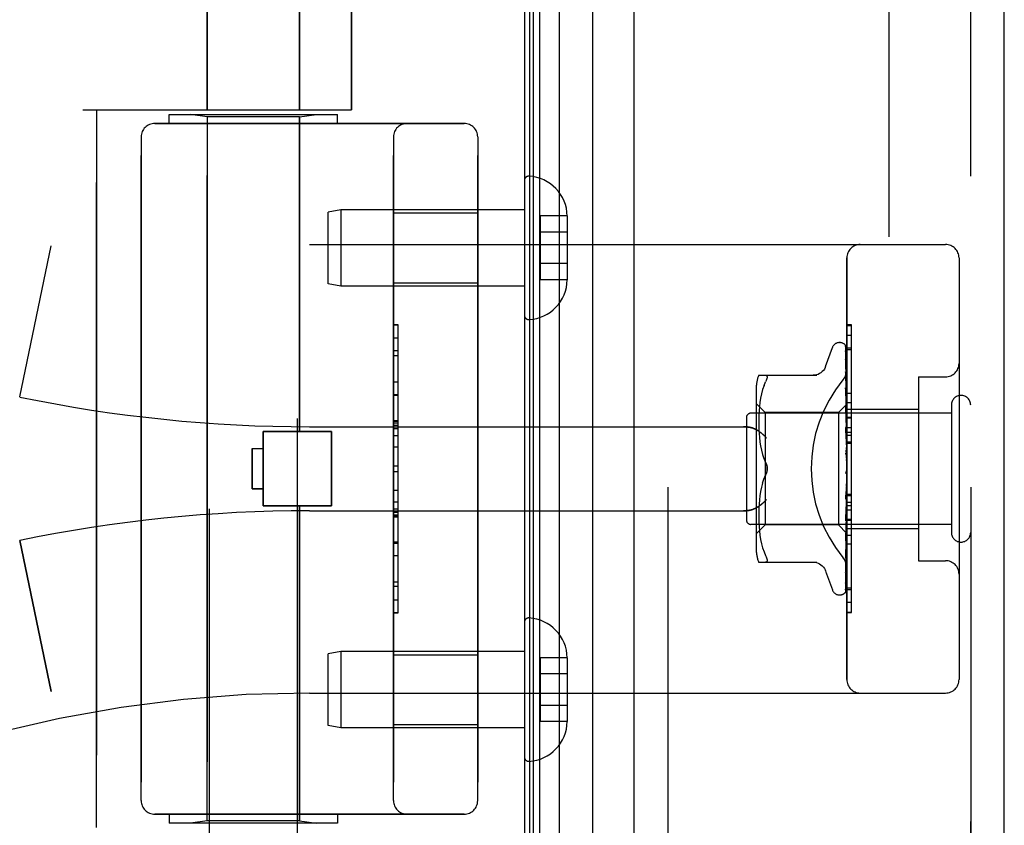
# Model space of a CAD drawing. Header units: inches. Extents: x 0 to 262, y 0 to 169.
# Tile 14 of 256: x 26.27 to 28.47, y 74.06 to 75.85. Entities that reach past the tile are written whole.
import ezdxf

# ---------------------------------------------------------------- set-up
doc = ezdxf.new("R2010")
doc.units = ezdxf.units.IN
doc.header["$LTSCALE"] = 14.384615
doc.header["$MEASUREMENT"] = 0
doc.linetypes.add('HIDDEN', pattern=[0.2, 0.1, -0.1])
doc.layers.get('0').update_dxf_attribs({"linetype": 'CONTINUOUS'})
for name, color, linetype in [('DEFAULT_2', 8, 'HIDDEN'), ('LEFTHAND_DOOR_ASSEMBLY', 7, 'CONTINUOUS'), ('RIGHTHAND_DOOR_ASSEMBLY', 7, 'CONTINUOUS')]:
    doc.layers.add(name, color=color, linetype=linetype)

msp = doc.modelspace()

# ---------------------------------------------------------------- linework, layer by layer
at = {"color": 3, "linetype": 'Continuous'}
msp.add_line((27.3973, 121.1215), (27.3973, 49.3295), dxfattribs=at)
at = {"layer": 'DEFAULT_2', "color": 8, "linetype": 'HIDDEN'}
msp.add_line((28.2098, 119.96), (28.2098, 50.4911), dxfattribs=at)
at = {"layer": 'LEFTHAND_DOOR_ASSEMBLY', "color": 7, "linetype": 'Continuous'}
for p, q in [((27.4316, 49.5691), (27.4316, 120.882)), ((27.475, 120.8909), (27.475, 49.5602)), ((27.4092, 49.5782), (27.4092, 120.8728)), ((27.4179, 49.5759), (27.4179, 120.8752)), ((27.5502, 49.5885), (27.5502, 120.8625))]:
    msp.add_line(p, q, dxfattribs=at)
at = {"layer": 'LEFTHAND_DOOR_ASSEMBLY', "color": 3, "linetype": 'Continuous'}
for p, q in [((27.6423, 49.6105), (27.6423, 120.8405)), ((28.4673, 49.6105), (28.4673, 120.8405))]:
    msp.add_line(p, q, dxfattribs=at)
at = {"layer": 'LEFTHAND_DOOR_ASSEMBLY', "color": 8, "linetype": 'HIDDEN'}
for p, q in [((27.7173, 120.8405), (27.7173, 49.6105)), ((28.3923, 49.6105), (28.3923, 120.8405)), ((26.6903, 76.1965), (26.6903, 75.6505)), ((26.8963, 76.1965), (26.8963, 75.6505)), ((26.6953, 73.3225), (26.6953, 76.1705)), ((26.8913, 73.524), (26.8913, 76.1705)), ((27.012, 76.1718), (27.012, 75.6505)), ((26.4133, 75.6505), (27.012, 75.6505)), ((26.4433, 74.0505), (26.4433, 75.6505)), ((26.6058, 75.6405), (26.9808, 75.6405)), ((26.6058, 75.6205), (26.6058, 75.6405)), ((26.6903, 75.6353), (26.6528, 75.6405)), ((26.8963, 75.6353), (26.9338, 75.6405)), ((26.9808, 75.6205), (26.9808, 75.6405)), ((26.5733, 75.6205), (27.2633, 75.6205)), ((26.8963, 75.6353), (26.6903, 75.6353)), ((26.6903, 74.0658), (26.6903, 75.6353)), ((26.8963, 74.9335), (26.8963, 75.6353)), ((26.5433, 75.5905), (26.5433, 74.1105)), ((27.1058, 74.1105), (27.1058, 75.5905)), ((27.2933, 75.5905), (27.2933, 74.1105)), ((27.3973, 75.4929), (27.3973, 75.1932)), ((26.9881, 75.428), (26.9598, 75.423)), ((26.9598, 75.263), (26.9598, 75.423)), ((27.3973, 75.428), (26.9881, 75.428)), ((26.9881, 75.428), (26.9881, 75.258)), ((27.1058, 75.421), (27.2933, 75.421)), ((27.4928, 75.4141), (27.4328, 75.4141)), ((27.4328, 75.4141), (27.4328, 75.272)), ((27.4928, 75.4141), (27.4928, 75.413)), ((27.4928, 75.413), (27.4928, 75.2731)), ((27.4928, 75.378), (27.4328, 75.378)), ((26.2723, 75.0106), (26.3421, 75.3472)), ((26.9183, 75.3505), (28.3363, 75.3505)), ((28.1163, 74.3805), (28.1163, 75.3205)), ((28.3663, 75.3205), (28.3663, 74.3805)), ((27.4928, 75.308), (27.4328, 75.308)), ((27.4928, 75.272), (27.4328, 75.272)), ((27.4928, 75.2731), (27.4928, 75.272)), ((26.9881, 75.258), (26.9598, 75.263)), ((27.3973, 75.258), (26.9881, 75.258)), ((27.1058, 75.265), (27.2933, 75.265)), ((27.1158, 75.1715), (27.1058, 75.1715)), ((27.1058, 75.1713), (27.1158, 75.1713)), ((27.1158, 74.5295), (27.1158, 75.1715)), ((28.1163, 75.1483), (28.1263, 75.1483)), ((28.1263, 74.7376), (28.1263, 75.1483)), ((27.1158, 75.1131), (27.1058, 75.1131)), ((28.0687, 75.0785), (28.0841, 75.1208)), ((28.0998, 75.1318), (28.1006, 75.1318)), ((28.1136, 75.1222), (28.1155, 74.9933)), ((28.1136, 75.1129), (28.1155, 74.9883)), ((28.1163, 75.1199), (28.1263, 75.1199)), ((27.1058, 75.1029), (27.1158, 75.1029)), ((28.1136, 75.1112), (28.1155, 74.9881)), ((28.1136, 75.0947), (28.1136, 75.0942)), ((28.1136, 75.0942), (28.1155, 74.9782)), ((28.1136, 75.0913), (28.1155, 74.9779)), ((27.9198, 75.0589), (28.049, 75.0589)), ((28.1136, 75.0668), (28.1136, 75.0667)), ((28.1136, 75.0667), (28.1155, 74.9634)), ((28.1137, 75.0626), (28.1136, 75.0628)), ((28.1136, 75.0628), (28.1155, 74.9631)), ((28.2763, 75.0555), (28.3363, 75.0555)), ((28.2763, 75.0555), (28.2763, 74.6455)), ((27.1058, 75.0442), (27.1158, 75.0442)), ((27.9143, 75.0301), (27.9143, 74.6709)), ((27.9285, 75.027), (27.926, 75.0176)), ((27.9316, 75.0359), (27.9285, 75.027)), ((27.9316, 75.0358), (27.9352, 75.0443)), ((28.1136, 75.0312), (28.1136, 75.0313)), ((28.1136, 75.0313), (28.1155, 74.9446)), ((28.1136, 75.0266), (28.1155, 74.9442)), ((28.1149, 75.0199), (28.1136, 75.0312)), ((27.1158, 75.0139), (27.1058, 75.0139)), ((27.924, 75.0081), (27.9225, 74.9985)), ((27.926, 75.0177), (27.924, 75.0081)), ((28.1157, 75.0118), (28.1149, 75.0199)), ((28.1163, 75.0055), (28.1157, 75.0118)), ((27.9343, 74.9758), (27.9143, 74.9958)), ((27.9214, 74.9892), (27.9206, 74.9802)), ((27.9225, 74.9986), (27.9214, 74.9891)), ((28.1163, 74.9948), (28.0973, 74.9758)), ((28.1137, 74.9892), (28.1136, 74.9894)), ((28.1136, 74.9894), (28.1155, 74.9224)), ((28.1136, 74.9839), (28.1155, 74.9219)), ((28.1153, 74.9722), (28.1137, 74.9892)), ((28.1155, 74.9934), (28.1155, 74.9933)), ((28.1155, 74.9933), (28.1155, 74.9934)), ((28.1163, 74.9912), (28.1155, 74.9883)), ((28.1155, 74.9883), (28.1155, 74.9881)), ((28.1155, 74.9881), (28.1155, 74.9883)), ((28.1163, 74.9861), (28.1155, 74.9881)), ((28.1163, 74.9827), (28.1155, 74.9782)), ((28.1163, 74.9985), (28.1263, 74.9985)), ((28.1163, 74.9835), (28.2763, 74.9835)), ((28.3493, 74.9925), (28.3493, 74.7085)), ((27.8923, 74.9645), (27.8923, 74.7365)), ((28.3493, 74.9745), (27.9023, 74.9745)), ((27.9199, 74.9633), (27.9198, 74.9549)), ((27.9202, 74.9717), (27.9199, 74.9632)), ((27.9206, 74.9803), (27.9201, 74.9716)), ((28.0973, 74.9758), (27.9343, 74.9758)), ((27.9343, 74.9758), (27.9343, 74.7253)), ((28.0973, 74.9758), (28.0973, 74.7253)), ((28.1163, 74.9611), (28.1153, 74.9722)), ((28.1155, 74.9779), (28.1155, 74.9782)), ((28.1155, 74.9782), (28.1155, 74.978)), ((28.1163, 74.9743), (28.1155, 74.978)), ((28.1163, 74.9694), (28.1155, 74.9635)), ((28.1155, 74.9631), (28.1155, 74.9635)), ((28.1155, 74.9634), (28.1155, 74.9632)), ((28.1163, 74.958), (28.1155, 74.9632)), ((26.9183, 74.9443), (27.8859, 74.9443)), ((27.1158, 74.9573), (27.1058, 74.9573)), ((27.1158, 74.9572), (27.1058, 74.9572)), ((27.1058, 74.9569), (27.1158, 74.9569)), ((27.9198, 74.955), (27.9199, 74.9464)), ((27.9199, 74.9466), (27.9201, 74.9379)), ((27.9201, 74.9381), (27.9207, 74.929)), ((28.1137, 74.9422), (28.1136, 74.9424)), ((28.1136, 74.9424), (28.1155, 74.8975)), ((28.1137, 74.9421), (28.1163, 74.9126)), ((28.1163, 74.9517), (28.1155, 74.9447)), ((28.1155, 74.9442), (28.1155, 74.9447)), ((28.1155, 74.9446), (28.1155, 74.9443)), ((28.1163, 74.9379), (28.1155, 74.9443)), ((28.1163, 74.9425), (28.1263, 74.9425)), ((26.8153, 74.9335), (26.9673, 74.9335)), ((26.8153, 74.7675), (26.8153, 74.9335)), ((26.9673, 74.7675), (26.9673, 74.9335)), ((27.9206, 74.9292), (27.9214, 74.9199)), ((27.9214, 74.9201), (27.9225, 74.9106)), ((28.1136, 74.9364), (28.1155, 74.897)), ((28.1163, 74.9304), (28.1155, 74.9225)), ((28.1155, 74.9223), (28.1155, 74.9225)), ((28.1155, 74.9224), (28.1155, 74.922)), ((28.1155, 74.9219), (28.1155, 74.9223)), ((28.1163, 74.9146), (28.1155, 74.922)), ((28.1163, 74.9324), (28.1263, 74.9324)), ((28.1163, 74.9252), (28.1263, 74.9252)), ((26.7903, 74.8955), (26.8153, 74.8955)), ((26.7903, 74.8955), (26.7903, 74.8055)), ((27.1158, 74.8989), (27.1058, 74.8989)), ((27.9225, 74.9107), (27.924, 74.9012)), ((27.924, 74.9013), (27.926, 74.8918)), ((28.1163, 74.9063), (28.1155, 74.8977)), ((28.1155, 74.897), (28.1155, 74.8977)), ((28.1155, 74.8975), (28.1155, 74.8972)), ((28.1163, 74.889), (28.1155, 74.8972)), ((28.1163, 74.9102), (28.1263, 74.9102)), ((27.926, 74.8919), (27.9285, 74.8826)), ((27.9285, 74.8826), (27.9315, 74.8737)), ((27.9352, 74.8651), (27.9316, 74.8737)), ((28.1137, 74.8919), (28.1163, 74.862)), ((28.1137, 74.8854), (28.1155, 74.87)), ((28.1163, 74.8801), (28.1155, 74.8712)), ((27.1058, 74.8568), (27.1158, 74.8568)), ((28.1163, 74.8528), (28.1155, 74.844)), ((27.9352, 74.836), (27.9316, 74.8274)), ((28.1155, 74.8452), (28.1147, 74.8443)), ((28.1154, 74.8451), (28.1155, 74.8452)), ((28.1155, 74.8452), (28.1156, 74.8453)), ((28.1163, 74.8345), (28.1155, 74.8434)), ((28.1163, 74.847), (28.1161, 74.8466)), ((26.7903, 74.8055), (26.8153, 74.8055)), ((27.926, 74.8093), (27.924, 74.7998)), ((27.9285, 74.8185), (27.926, 74.8092)), ((28.1155, 74.8174), (28.1137, 74.7898)), ((28.1155, 74.8168), (28.1136, 74.7836)), ((28.1137, 74.7837), (28.1163, 74.8136)), ((28.1163, 74.8255), (28.1155, 74.817)), ((28.1155, 74.8174), (28.1155, 74.8164)), ((28.1155, 74.8168), (28.1155, 74.817)), ((28.1163, 74.8077), (28.1155, 74.8164)), ((27.9225, 74.7905), (27.9214, 74.781)), ((27.924, 74.7999), (27.9225, 74.7904)), ((28.1155, 74.7914), (28.1136, 74.7404)), ((28.1155, 74.7909), (28.1136, 74.7346)), ((28.1136, 74.7835), (28.1137, 74.7837)), ((28.1163, 74.7991), (28.1155, 74.7912)), ((28.1155, 74.7914), (28.1155, 74.7907)), ((28.1155, 74.7909), (28.1155, 74.7912)), ((28.1163, 74.7824), (28.1155, 74.7907)), ((28.1163, 74.7939), (28.1263, 74.7939)), ((26.8153, 74.7675), (26.9673, 74.7675)), ((26.8963, 74.0658), (26.8963, 74.7675)), ((27.1058, 74.7767), (27.1158, 74.7767)), ((27.9201, 74.7632), (27.9199, 74.7544)), ((27.9207, 74.7721), (27.9201, 74.763)), ((27.9214, 74.7812), (27.9206, 74.7719)), ((28.1155, 74.7676), (28.1136, 74.6951)), ((28.1155, 74.7672), (28.1136, 74.69)), ((28.1137, 74.7349), (28.1163, 74.7638)), ((28.1163, 74.7745), (28.1155, 74.7675)), ((28.1155, 74.7676), (28.1155, 74.7671)), ((28.1155, 74.7672), (28.1155, 74.7675)), ((28.1163, 74.7596), (28.1155, 74.7671)), ((26.9183, 74.7568), (27.8859, 74.7568)), ((27.1058, 74.7611), (27.1158, 74.7611)), ((27.1058, 74.7535), (27.1158, 74.7535)), ((27.1058, 74.7481), (27.1158, 74.7481)), ((27.1058, 74.7433), (27.1158, 74.7433)), ((27.9199, 74.7546), (27.9198, 74.746)), ((27.9198, 74.7462), (27.9199, 74.7377)), ((28.1155, 74.747), (28.1136, 74.6555)), ((28.1155, 74.7466), (28.1136, 74.6512)), ((28.1163, 74.7527), (28.1155, 74.7469)), ((28.1155, 74.747), (28.1155, 74.7465)), ((28.1155, 74.7466), (28.1155, 74.7469)), ((28.1163, 74.74), (28.1155, 74.7465)), ((28.3493, 74.7265), (27.9023, 74.7265)), ((27.9343, 74.7253), (27.9143, 74.7053)), ((27.9199, 74.7379), (27.9202, 74.7294)), ((27.9201, 74.7295), (27.9206, 74.7208)), ((27.9206, 74.7209), (27.9214, 74.7119)), ((28.0973, 74.7253), (27.9343, 74.7253)), ((28.1155, 74.707), (28.0973, 74.7253)), ((28.1136, 74.7346), (28.1137, 74.7349)), ((28.1155, 74.73), (28.1136, 74.623)), ((28.1155, 74.7297), (28.1136, 74.6196)), ((28.1163, 74.7344), (28.1155, 74.73)), ((28.1155, 74.73), (28.1155, 74.7297)), ((28.1155, 74.7297), (28.1155, 74.73)), ((28.1163, 74.7245), (28.1155, 74.7297)), ((28.1163, 74.7203), (28.1155, 74.7174)), ((28.1163, 74.7376), (28.1263, 74.7376)), ((28.1263, 74.7372), (28.1163, 74.7372)), ((28.1163, 74.7356), (28.1263, 74.7356)), ((28.1163, 74.7175), (28.2763, 74.7175)), ((28.1263, 74.5299), (28.1263, 74.7372)), ((27.9214, 74.7119), (27.9225, 74.7025)), ((27.9225, 74.7026), (27.924, 74.693)), ((28.1155, 74.7175), (28.1136, 74.5987)), ((28.1155, 74.7173), (28.1136, 74.5963)), ((28.1155, 74.7097), (28.1136, 74.5823)), ((28.1153, 74.7064), (28.1163, 74.7172)), ((28.1155, 74.7175), (28.1155, 74.7172)), ((28.1155, 74.7173), (28.1155, 74.7174)), ((28.1163, 74.7135), (28.1155, 74.7172)), ((28.1155, 74.7097), (28.1155, 74.7096)), ((28.1155, 74.7096), (28.1155, 74.7097)), ((28.1163, 74.7074), (28.1155, 74.7096)), ((28.1163, 74.7063), (28.1155, 74.7071)), ((26.2723, 74.6905), (26.3421, 74.3539)), ((27.1058, 74.6849), (27.1158, 74.6849)), ((27.924, 74.693), (27.926, 74.6834)), ((27.926, 74.6835), (27.9285, 74.6741)), ((27.9285, 74.6741), (27.9316, 74.6652)), ((28.1136, 74.69), (28.1137, 74.6902)), ((28.1157, 74.6693), (28.1163, 74.6753)), ((28.1263, 74.6821), (28.1163, 74.6821)), ((27.9316, 74.6652), (27.9352, 74.6568)), ((28.1148, 74.6617), (28.1157, 74.6693)), ((27.9198, 74.6422), (28.049, 74.6422)), ((28.1136, 74.6512), (28.1136, 74.6512)), ((28.2763, 74.6455), (28.3363, 74.6455)), ((28.0687, 74.6225), (28.0841, 74.5803)), ((28.1136, 74.6193), (28.1144, 74.6248)), ((28.1136, 74.623), (28.1136, 74.6227)), ((28.1136, 74.6196), (28.1136, 74.6195)), ((28.1136, 74.6195), (28.1136, 74.6193)), ((28.1136, 74.5987), (28.1135, 74.5979)), ((28.1136, 74.5963), (28.1136, 74.5956)), ((28.0998, 74.5693), (28.1006, 74.5693)), ((28.112, 74.5738), (28.112, 74.5739)), ((28.1163, 74.5852), (28.1263, 74.5852)), ((27.1058, 74.5586), (27.1158, 74.5586)), ((27.1058, 74.5295), (27.1158, 74.5295)), ((28.1163, 74.5308), (28.1263, 74.5308)), ((28.1163, 74.5299), (28.1263, 74.5299)), ((27.3973, 74.5079), (27.3973, 74.2082)), ((26.9881, 74.443), (26.9598, 74.438)), ((26.9598, 74.278), (26.9598, 74.438)), ((27.3973, 74.443), (26.9881, 74.443)), ((26.9881, 74.443), (26.9881, 74.273)), ((27.1058, 74.436), (27.2933, 74.436)), ((27.4928, 74.4291), (27.4328, 74.4291)), ((27.4328, 74.4291), (27.4328, 74.287)), ((27.4928, 74.4291), (27.4928, 74.428)), ((27.4928, 74.428), (27.4928, 74.2881)), ((27.4928, 74.393), (27.4328, 74.393)), ((26.9183, 74.3505), (28.3363, 74.3505)), ((27.4928, 74.323), (27.4328, 74.323)), ((27.1058, 74.28), (27.2933, 74.28)), ((27.4928, 74.287), (27.4328, 74.287)), ((27.4928, 74.2881), (27.4928, 74.287)), ((26.9881, 74.273), (26.9598, 74.278)), ((27.3973, 74.273), (26.9881, 74.273)), ((27.2633, 74.0805), (26.5733, 74.0805)), ((26.6058, 74.0805), (26.6058, 74.0605)), ((26.9808, 74.0605), (26.6058, 74.0605)), ((26.6903, 74.0658), (26.6528, 74.0605)), ((26.8963, 74.0658), (26.6903, 74.0658)), ((26.8963, 74.0658), (26.9338, 74.0605)), ((26.9808, 74.0805), (26.9808, 74.0605))]:
    msp.add_line(p, q, dxfattribs=at)
for points in [[(28.1129, 75.1244), (28.1129, 75.1244), (28.1128, 75.1245), (28.1128, 75.1244), (28.1129, 75.1243), (28.1131, 75.124), (28.1132, 75.1236), (28.1134, 75.1232), (28.1135, 75.1226), (28.1136, 75.122), (28.1136, 75.1216)], [(28.1163, 75.1183), (28.1162, 75.1185), (28.1159, 75.1192), (28.1157, 75.1198), (28.1154, 75.1205), (28.1151, 75.121), (28.1148, 75.1216), (28.1145, 75.1221), (28.1142, 75.1226), (28.1139, 75.123), (28.1136, 75.1234), (28.1133, 75.1238), (28.1129, 75.1244)], [(28.113, 75.1249), (28.1131, 75.1246), (28.1133, 75.124), (28.1135, 75.1234), (28.1136, 75.1228), (28.1136, 75.1222)], [(28.1163, 75.1151), (28.1159, 75.1167), (28.1155, 75.1183), (28.115, 75.1199), (28.1145, 75.1213), (28.114, 75.1227), (28.1134, 75.124), (28.113, 75.1249)], [(28.1135, 75.1141), (28.1135, 75.1139), (28.1136, 75.1134), (28.1136, 75.1129)], [(28.1163, 75.1002), (28.116, 75.1019), (28.1156, 75.1042), (28.1152, 75.1064), (28.1148, 75.1086), (28.1143, 75.1107), (28.1138, 75.1127), (28.1135, 75.1141)], [(28.1163, 75.1207), (28.1159, 75.1217), (28.1155, 75.1226), (28.1154, 75.1227)], [(28.1135, 75.1124), (28.1135, 75.1124), (28.1134, 75.1126), (28.1134, 75.1126), (28.1134, 75.1125), (28.1135, 75.1123), (28.1136, 75.1119), (28.1136, 75.1114), (28.1136, 75.1112)], [(28.1138, 75.1119), (28.1136, 75.1122), (28.1135, 75.1124)], [(28.1163, 75.0764), (28.116, 75.0783), (28.1156, 75.0812), (28.1152, 75.0841), (28.1148, 75.087), (28.1144, 75.0899), (28.1139, 75.0927), (28.1136, 75.0947)], [(28.1136, 75.0917), (28.1136, 75.0918), (28.1136, 75.0918), (28.1136, 75.0918), (28.1136, 75.0916), (28.1136, 75.0913)], [(28.1142, 75.0904), (28.114, 75.0909), (28.1138, 75.0913), (28.1137, 75.0916), (28.1136, 75.0917)], [(28.1163, 75.1066), (28.1162, 75.1069), (28.1159, 75.1075), (28.1157, 75.1082), (28.1154, 75.1088), (28.1151, 75.1094), (28.1148, 75.11), (28.1145, 75.1105), (28.1143, 75.111), (28.1138, 75.1119)], [(28.0686, 75.0781), (28.0678, 75.0761), (28.0661, 75.0729), (28.064, 75.0698), (28.0614, 75.0671), (28.0586, 75.0647), (28.0554, 75.0626), (28.052, 75.061), (28.0485, 75.0598), (28.0448, 75.0591), (28.0412, 75.0589)], [(28.1075, 75.0485), (28.108, 75.0491), (28.1084, 75.0497), (28.1089, 75.0503), (28.1093, 75.0509), (28.1098, 75.0516), (28.1102, 75.0523), (28.1106, 75.0529), (28.111, 75.0536), (28.1114, 75.0543), (28.1118, 75.055), (28.1122, 75.0558), (28.1126, 75.0565), (28.1129, 75.0572), (28.1133, 75.058), (28.1136, 75.0588), (28.1139, 75.0595), (28.1142, 75.0603), (28.1144, 75.0611), (28.1147, 75.0619), (28.1149, 75.0626), (28.1151, 75.0634), (28.1153, 75.0642), (28.1155, 75.065), (28.1157, 75.0658), (28.1158, 75.0666), (28.1159, 75.0673), (28.1161, 75.0681), (28.1161, 75.0689), (28.1162, 75.0696), (28.1162, 75.0704), (28.1163, 75.0712), (28.1163, 75.0719)], [(28.1163, 75.0857), (28.1161, 75.0862), (28.1158, 75.087), (28.1155, 75.0878), (28.1151, 75.0885), (28.1148, 75.0892), (28.1142, 75.0904)], [(27.9352, 75.0589), (27.9365, 75.0587), (27.9374, 75.0582), (27.9381, 75.0573), (27.9385, 75.0563), (27.9386, 75.055), (27.9385, 75.0534), (27.9381, 75.0516), (27.9374, 75.0495), (27.9365, 75.047), (27.9352, 75.0443)], [(28.1148, 75.0572), (28.1144, 75.0607), (28.1136, 75.0668)], [(28.1163, 75.0564), (28.116, 75.057), (28.1157, 75.0579), (28.1153, 75.0587), (28.115, 75.0595), (28.1147, 75.0602), (28.1144, 75.0609), (28.1141, 75.0615), (28.1139, 75.062), (28.1137, 75.0624), (28.1137, 75.0626)], [(28.1163, 75.0444), (28.1161, 75.0466), (28.1157, 75.0501), (28.1148, 75.0572)], [(28.1148, 75.0232), (28.1145, 75.0239), (28.1142, 75.0245), (28.114, 75.0251), (28.1138, 75.0256), (28.1137, 75.0261), (28.1137, 75.0264), (28.1136, 75.0266)], [(28.1163, 75.0197), (28.1161, 75.0202), (28.1158, 75.021), (28.1154, 75.0217), (28.1148, 75.0232)], [(28.1156, 74.9786), (28.1149, 74.9801), (28.1145, 74.9808), (28.1142, 74.9815), (28.114, 74.9822), (28.1138, 74.9828), (28.1137, 74.9834), (28.1136, 74.9838), (28.1136, 74.984)], [(28.1163, 74.9947), (28.1161, 74.9944), (28.1159, 74.9941), (28.1157, 74.9938), (28.1155, 74.9934)], [(28.1163, 74.9944), (28.116, 74.9941), (28.1158, 74.9938), (28.1156, 74.9936), (28.1155, 74.9935), (28.1155, 74.9934), (28.1155, 74.9934)], [(28.1163, 74.9938), (28.116, 74.9936), (28.1158, 74.9934), (28.1156, 74.9933), (28.1155, 74.9933), (28.1155, 74.9933), (28.1155, 74.9933)], [(28.1163, 74.993), (28.1161, 74.9931), (28.1159, 74.9932), (28.1157, 74.9933), (28.1155, 74.9933)], [(28.1163, 74.9898), (28.116, 74.9894), (28.1158, 74.9891), (28.1156, 74.9888), (28.1155, 74.9885), (28.1155, 74.9883), (28.1155, 74.9883)], [(28.1163, 74.988), (28.116, 74.9879), (28.1158, 74.9878), (28.1156, 74.9879), (28.1155, 74.988), (28.1155, 74.9881)], [(28.1163, 74.9802), (28.116, 74.9798), (28.1158, 74.9793), (28.1156, 74.9789), (28.1155, 74.9785), (28.1155, 74.9782), (28.1155, 74.9782)], [(28.1163, 74.9772), (28.116, 74.9772), (28.1158, 74.9773), (28.1156, 74.9774), (28.1155, 74.9776), (28.1155, 74.9779)], [(28.1163, 74.966), (28.116, 74.9654), (28.1158, 74.9649), (28.1156, 74.9644), (28.1155, 74.9639), (28.1155, 74.9635), (28.1155, 74.9634)], [(28.1163, 74.9618), (28.116, 74.962), (28.1158, 74.9622), (28.1156, 74.9624), (28.1155, 74.9627), (28.1155, 74.9631)], [(28.1163, 74.977), (28.1159, 74.9778), (28.1156, 74.9786)], [(27.8859, 74.9443), (27.8871, 74.9443), (27.8884, 74.9442), (27.8897, 74.9442), (27.8909, 74.9441), (27.8922, 74.944), (27.8934, 74.9439), (27.8946, 74.9438), (27.8958, 74.9436), (27.897, 74.9434), (27.8982, 74.9432), (27.8993, 74.943), (27.9004, 74.9428), (27.9015, 74.9426), (27.9026, 74.9423), (27.9036, 74.942), (27.9046, 74.9418), (27.9056, 74.9415), (27.9065, 74.9412), (27.9074, 74.9408), (27.9083, 74.9405), (27.9092, 74.9402), (27.91, 74.9399), (27.9109, 74.9395), (27.9116, 74.9391), (27.9124, 74.9388), (27.9131, 74.9384), (27.9139, 74.938), (27.9145, 74.9377), (27.9152, 74.9373), (27.9159, 74.9369)], [(28.1163, 74.9475), (28.116, 74.9469), (28.1158, 74.9463), (28.1156, 74.9458), (28.1155, 74.9452), (28.1155, 74.9448), (28.1155, 74.9446)], [(28.1163, 74.9425), (28.116, 74.9427), (28.1158, 74.943), (28.1156, 74.9434), (28.1155, 74.9438), (28.1155, 74.9442)], [(27.9371, 74.9193), (27.9366, 74.9198), (27.936, 74.9204), (27.9355, 74.921), (27.935, 74.9215), (27.9344, 74.9221), (27.9338, 74.9227), (27.9333, 74.9232), (27.9327, 74.9238), (27.9321, 74.9244), (27.9315, 74.9249), (27.9309, 74.9255), (27.9302, 74.9261), (27.9296, 74.9266), (27.929, 74.9272), (27.9283, 74.9277), (27.9277, 74.9283), (27.927, 74.9288), (27.9264, 74.9294), (27.9257, 74.9299), (27.9251, 74.9304), (27.9244, 74.9309), (27.9237, 74.9314), (27.9231, 74.9319), (27.9224, 74.9324), (27.9217, 74.9329), (27.9211, 74.9334), (27.9204, 74.9339), (27.9198, 74.9343), (27.9191, 74.9348), (27.9184, 74.9352), (27.9178, 74.9357), (27.9171, 74.9361), (27.9165, 74.9365), (27.9159, 74.9369)], [(28.1163, 74.9299), (28.1162, 74.9301), (28.1159, 74.9307), (28.1156, 74.9313), (28.1153, 74.9319), (28.1149, 74.9325), (28.1146, 74.9331), (28.1143, 74.9338), (28.1141, 74.9345), (28.1138, 74.9352), (28.1137, 74.9359), (28.1136, 74.9365)], [(28.1163, 74.9255), (28.116, 74.9249), (28.1158, 74.9243), (28.1156, 74.9237), (28.1155, 74.9231), (28.1155, 74.9226), (28.1155, 74.9224)], [(28.1163, 74.9198), (28.116, 74.9201), (28.1158, 74.9204), (28.1157, 74.9209), (28.1156, 74.9213), (28.1155, 74.9218), (28.1155, 74.9219)], [(28.1163, 74.9009), (28.116, 74.9002), (28.1158, 74.8996), (28.1156, 74.899), (28.1155, 74.8984), (28.1155, 74.8978), (28.1155, 74.8975)], [(28.1163, 74.8945), (28.116, 74.895), (28.1158, 74.8955), (28.1156, 74.896), (28.1155, 74.8966), (28.1155, 74.897)], [(28.1163, 74.8801), (28.1162, 74.8803), (28.1159, 74.8807), (28.1157, 74.881), (28.1154, 74.8814), (28.1152, 74.8818), (28.1149, 74.8822), (28.1146, 74.8827), (28.1144, 74.8832), (28.1141, 74.8838), (28.1139, 74.8844), (28.1137, 74.8851), (28.1137, 74.8855)], [(28.1163, 74.8744), (28.116, 74.8738), (28.1158, 74.8732), (28.1156, 74.8725), (28.1155, 74.8719), (28.1155, 74.8713), (28.1155, 74.8707)], [(28.1155, 74.87), (28.1155, 74.8706), (28.1155, 74.8712)], [(27.9352, 74.8651), (27.9358, 74.8639), (27.9363, 74.8625), (27.9368, 74.8611), (27.9373, 74.8597)], [(27.9386, 74.8505), (27.9385, 74.8529), (27.9383, 74.8554), (27.9378, 74.8578), (27.9371, 74.8603), (27.9362, 74.8627), (27.9352, 74.8651)], [(27.9352, 74.836), (27.9362, 74.8383), (27.9371, 74.8408), (27.9378, 74.8432), (27.9383, 74.8457), (27.9385, 74.8482), (27.9386, 74.8505)], [(27.9377, 74.8582), (27.938, 74.8567), (27.9383, 74.8551), (27.9385, 74.8536), (27.9386, 74.852), (27.9386, 74.8505)], [(27.9386, 74.8505), (27.9386, 74.8486), (27.9384, 74.8467), (27.9381, 74.8448), (27.9377, 74.8429)], [(28.1163, 74.8678), (28.116, 74.8683), (28.1158, 74.8688), (28.1156, 74.8694), (28.1155, 74.87)], [(27.9285, 74.8185), (27.9315, 74.8274), (27.9352, 74.836)], [(27.9372, 74.841), (27.9366, 74.8392), (27.9359, 74.8375), (27.9352, 74.836)], [(28.1147, 74.8442), (28.1145, 74.8439), (28.1143, 74.8435), (28.1141, 74.843), (28.1139, 74.8425), (28.1138, 74.8419), (28.1137, 74.8413), (28.1136, 74.8408), (28.1137, 74.8402)], [(28.1161, 74.8466), (28.1159, 74.8462), (28.1157, 74.8458), (28.1154, 74.8453), (28.1152, 74.8449), (28.1149, 74.8446), (28.1147, 74.8443)], [(28.1147, 74.8442), (28.1148, 74.8443), (28.1149, 74.8444), (28.1149, 74.8445), (28.115, 74.8446), (28.1151, 74.8447), (28.1152, 74.8448), (28.1152, 74.8449), (28.1153, 74.845), (28.1153, 74.845), (28.1154, 74.8451), (28.1154, 74.8451)], [(28.1161, 74.8466), (28.116, 74.8465), (28.1158, 74.8459), (28.1156, 74.8453), (28.1155, 74.8447), (28.1155, 74.8441), (28.1155, 74.8434)], [(28.1163, 74.8403), (28.116, 74.8409), (28.1158, 74.8415), (28.1156, 74.8421), (28.1155, 74.8427), (28.1155, 74.8434), (28.1155, 74.844)], [(28.1156, 74.8453), (28.1157, 74.8454), (28.1157, 74.8455), (28.1158, 74.8456), (28.1159, 74.8457), (28.1161, 74.8459), (28.1162, 74.8461), (28.1163, 74.8462)], [(28.1163, 74.8198), (28.116, 74.8193), (28.1158, 74.8188), (28.1156, 74.8182), (28.1155, 74.8176), (28.1155, 74.8174)], [(28.1163, 74.8133), (28.116, 74.8139), (28.1158, 74.8145), (28.1156, 74.8151), (28.1155, 74.8158), (28.1155, 74.8164), (28.1155, 74.8168)], [(28.1137, 74.7897), (28.1137, 74.7899), (28.1138, 74.7905), (28.1139, 74.7912), (28.1141, 74.7918), (28.1144, 74.7925), (28.1147, 74.793), (28.115, 74.7936), (28.1153, 74.7941), (28.1159, 74.7951)], [(28.1163, 74.7937), (28.116, 74.7933), (28.1158, 74.7928), (28.1156, 74.7923), (28.1155, 74.7918), (28.1155, 74.7914)], [(28.1163, 74.7876), (28.116, 74.7882), (28.1158, 74.7888), (28.1156, 74.7894), (28.1155, 74.79), (28.1155, 74.7906), (28.1155, 74.7909)], [(28.1159, 74.7951), (28.1161, 74.7956), (28.1163, 74.7959)], [(27.9159, 74.7642), (27.9152, 74.7638), (27.9145, 74.7634), (27.9139, 74.763), (27.9131, 74.7627), (27.9124, 74.7623), (27.9116, 74.7619), (27.9109, 74.7616), (27.91, 74.7612), (27.9092, 74.7609), (27.9083, 74.7605), (27.9074, 74.7602), (27.9065, 74.7599), (27.9056, 74.7596), (27.9046, 74.7593), (27.9036, 74.759), (27.9026, 74.7588), (27.9015, 74.7585), (27.9004, 74.7583), (27.8993, 74.758), (27.8982, 74.7578), (27.897, 74.7576), (27.8958, 74.7575), (27.8946, 74.7573), (27.8934, 74.7572), (27.8922, 74.7571), (27.8909, 74.757), (27.8897, 74.7569), (27.8884, 74.7568), (27.8871, 74.7568), (27.8859, 74.7568)], [(27.9159, 74.7642), (27.9165, 74.7646), (27.9171, 74.765), (27.9178, 74.7654), (27.9184, 74.7659), (27.9191, 74.7663), (27.9198, 74.7667), (27.9204, 74.7672), (27.9211, 74.7677), (27.9217, 74.7681), (27.9224, 74.7686), (27.9231, 74.7691), (27.9237, 74.7696), (27.9244, 74.7701), (27.9251, 74.7707), (27.9257, 74.7712), (27.9264, 74.7717), (27.927, 74.7722), (27.9277, 74.7728), (27.9283, 74.7733), (27.929, 74.7739), (27.9296, 74.7744), (27.9302, 74.775), (27.9309, 74.7756), (27.9315, 74.7761), (27.9321, 74.7767), (27.9327, 74.7773), (27.9333, 74.7778), (27.9338, 74.7784), (27.9344, 74.779), (27.935, 74.7795), (27.9355, 74.7801), (27.936, 74.7807), (27.9366, 74.7812), (27.9371, 74.7818)], [(28.1163, 74.7696), (28.116, 74.7693), (28.1158, 74.7689), (28.1156, 74.7685), (28.1155, 74.7681), (28.1155, 74.7676)], [(28.1163, 74.7642), (28.116, 74.7648), (28.1158, 74.7654), (28.1156, 74.766), (28.1155, 74.7665), (28.1155, 74.767), (28.1155, 74.7672)], [(28.1136, 74.7404), (28.1136, 74.7405), (28.1137, 74.741), (28.1138, 74.7417), (28.1141, 74.7424), (28.1143, 74.7431), (28.1146, 74.7438), (28.115, 74.7445)], [(28.115, 74.7445), (28.1157, 74.7459), (28.116, 74.7465), (28.1163, 74.7472)], [(28.1163, 74.7485), (28.116, 74.7483), (28.1158, 74.748), (28.1156, 74.7477), (28.1155, 74.7473), (28.1155, 74.747)], [(28.1163, 74.7439), (28.116, 74.7444), (28.1158, 74.745), (28.1156, 74.7455), (28.1155, 74.746), (28.1155, 74.7465), (28.1155, 74.7466)], [(28.1163, 74.731), (28.116, 74.7309), (28.1158, 74.7308), (28.1156, 74.7306), (28.1155, 74.7303), (28.1155, 74.73)], [(28.1163, 74.7274), (28.116, 74.7279), (28.1158, 74.7284), (28.1156, 74.7289), (28.1155, 74.7293), (28.1155, 74.7297), (28.1155, 74.7297)], [(28.1163, 74.7179), (28.116, 74.7179), (28.1158, 74.7179), (28.1156, 74.7178), (28.1155, 74.7177), (28.1155, 74.7175)], [(28.1155, 74.7071), (28.1136, 74.5779), (28.1136, 74.5775), (28.1136, 74.5772), (28.1135, 74.5768), (28.1134, 74.5764), (28.1133, 74.5761), (28.1132, 74.5757), (28.1131, 74.5754), (28.1129, 74.5751), (28.1127, 74.5748), (28.1126, 74.5746), (28.1124, 74.5743), (28.1122, 74.5741), (28.1121, 74.574), (28.112, 74.5739), (28.112, 74.5738), (28.112, 74.5738)], [(28.1136, 74.6951), (28.1137, 74.6954), (28.1138, 74.6959), (28.1139, 74.6965), (28.1141, 74.6971), (28.1144, 74.6979), (28.1148, 74.6986)], [(28.1137, 74.6902), (28.114, 74.6934), (28.1153, 74.7064)], [(28.1148, 74.6986), (28.1155, 74.7002), (28.1159, 74.701), (28.1162, 74.7019), (28.1163, 74.702)], [(28.1163, 74.7154), (28.116, 74.7159), (28.1158, 74.7163), (28.1156, 74.7166), (28.1155, 74.717), (28.1155, 74.7172), (28.1155, 74.7173)], [(28.1163, 74.7109), (28.1161, 74.7106), (28.1159, 74.7102), (28.1157, 74.7099), (28.1155, 74.7097)], [(28.1163, 74.7096), (28.116, 74.7097), (28.1158, 74.7098), (28.1156, 74.7098), (28.1155, 74.7098), (28.1155, 74.7097)], [(28.1163, 74.7083), (28.116, 74.7087), (28.1158, 74.709), (28.1156, 74.7092), (28.1155, 74.7094), (28.1155, 74.7096), (28.1155, 74.7096)], [(28.1163, 74.7066), (28.1161, 74.7066), (28.1159, 74.7067), (28.1157, 74.7069), (28.1155, 74.707)], [(27.9352, 74.6568), (27.9365, 74.654), (27.9374, 74.6516), (27.9381, 74.6495), (27.9385, 74.6477), (27.9386, 74.6461), (27.9385, 74.6448), (27.9381, 74.6437), (27.9374, 74.6429), (27.9365, 74.6424), (27.9352, 74.6422)], [(28.1163, 74.6292), (28.1163, 74.6299), (28.1162, 74.6307), (28.1162, 74.6314), (28.1161, 74.6322), (28.1161, 74.633), (28.1159, 74.6337), (28.1158, 74.6345), (28.1157, 74.6353), (28.1155, 74.6361), (28.1153, 74.6369), (28.1151, 74.6376), (28.1149, 74.6384), (28.1147, 74.6392), (28.1144, 74.64), (28.1142, 74.6408), (28.1139, 74.6415), (28.1136, 74.6423), (28.1133, 74.6431), (28.1129, 74.6438), (28.1126, 74.6446), (28.1122, 74.6453), (28.1118, 74.646), (28.1114, 74.6468), (28.111, 74.6475), (28.1106, 74.6481), (28.1102, 74.6488), (28.1098, 74.6495), (28.1093, 74.6501), (28.1089, 74.6508), (28.1084, 74.6514), (28.108, 74.652), (28.1075, 74.6526)], [(28.1136, 74.6512), (28.114, 74.654), (28.1148, 74.6617)], [(28.1136, 74.6555), (28.1136, 74.6556), (28.1137, 74.6558), (28.1138, 74.6562), (28.1139, 74.6567), (28.1142, 74.6572), (28.1144, 74.6579), (28.1147, 74.6585), (28.1154, 74.66)], [(28.1154, 74.66), (28.1157, 74.6608), (28.1161, 74.6616), (28.1163, 74.6622)], [(28.0412, 74.6422), (28.0448, 74.642), (28.0485, 74.6413), (28.052, 74.6401), (28.0554, 74.6385), (28.0586, 74.6364), (28.0614, 74.634), (28.064, 74.6312), (28.0661, 74.6282), (28.0678, 74.6249), (28.0686, 74.623)], [(28.1144, 74.6248), (28.1148, 74.628), (28.1153, 74.6312), (28.1157, 74.6344), (28.116, 74.6377), (28.1163, 74.6397)], [(28.1136, 74.6228), (28.1136, 74.6228), (28.1137, 74.623), (28.1138, 74.6233), (28.114, 74.6238), (28.1142, 74.6243), (28.1145, 74.6249), (28.1148, 74.6256), (28.1152, 74.6263), (28.1155, 74.6271), (28.1159, 74.6279), (28.1162, 74.6288), (28.1163, 74.629)], [(28.1136, 74.5956), (28.1139, 74.5973), (28.1144, 74.5997), (28.1148, 74.6022), (28.1152, 74.6047), (28.1156, 74.6073), (28.116, 74.6099), (28.1163, 74.6117)], [(28.1133, 74.5806), (28.1137, 74.5817), (28.1142, 74.5833), (28.1147, 74.585), (28.1151, 74.5868), (28.1156, 74.5887), (28.116, 74.5906), (28.1163, 74.5923)], [(28.1135, 74.5979), (28.1135, 74.5978), (28.1135, 74.5978), (28.1135, 74.5978), (28.1136, 74.598), (28.1138, 74.5984), (28.114, 74.5988), (28.1145, 74.5998)], [(28.1139, 74.5826), (28.1142, 74.5831), (28.1145, 74.5836), (28.1148, 74.5842), (28.1152, 74.5848), (28.1155, 74.5855), (28.1158, 74.5861), (28.1161, 74.5868), (28.1163, 74.5874)], [(28.1145, 74.5998), (28.1148, 74.6004), (28.1151, 74.601), (28.1154, 74.6017), (28.1158, 74.6024), (28.116, 74.6031), (28.1163, 74.6038)], [(28.1118, 74.5736), (28.1127, 74.5745), (28.1135, 74.5756), (28.1142, 74.5767), (28.1148, 74.5779), (28.1154, 74.5792), (28.1158, 74.5805), (28.1163, 74.582)], [(28.112, 74.5739), (28.1121, 74.574), (28.1123, 74.5741)], [(28.1123, 74.5741), (28.1124, 74.5743), (28.1126, 74.5744), (28.1127, 74.5746), (28.1128, 74.5747), (28.113, 74.5749), (28.1132, 74.5751), (28.1133, 74.5753), (28.1135, 74.5755), (28.1137, 74.5757), (28.1138, 74.576), (28.114, 74.5762), (28.1142, 74.5765), (28.1144, 74.5767), (28.1146, 74.577), (28.1147, 74.5773), (28.1149, 74.5776), (28.1151, 74.5779), (28.1153, 74.5782), (28.1154, 74.5785), (28.1156, 74.5788), (28.1158, 74.5792), (28.1159, 74.5795), (28.1161, 74.5799), (28.1162, 74.5803), (28.1163, 74.5805)], [(28.1136, 74.5835), (28.1136, 74.5831), (28.1135, 74.5825), (28.1134, 74.5821), (28.1133, 74.5817), (28.1132, 74.5815), (28.1132, 74.5814)], [(28.1132, 74.5814), (28.1132, 74.5814), (28.1132, 74.5814), (28.1133, 74.5816), (28.1135, 74.5819), (28.1139, 74.5826)], [(28.1136, 74.5823), (28.1136, 74.5817), (28.1135, 74.5811), (28.1134, 74.5807), (28.1134, 74.5806)]]:
    msp.add_lwpolyline(points, dxfattribs=at)
for centre, radius, start, end in [((26.9183, 78.1256), 2.7751, 223.8884, 270), ((26.5733, 75.5905), 0.03, 90, 180), ((27.1358, 75.5905), 0.03, 90, 180), ((27.2633, 75.5905), 0.03, 0, 90), ((27.4073, 75.4929), 0.01, 86.7754, 180), ((27.4028, 75.413), 0.09, 0.672, 86.7754), ((28.1463, 75.3205), 0.03, 90, 180), ((28.3363, 75.3205), 0.03, 0, 90), ((27.4028, 75.273), 0.09, 273.2246, 359.328), ((27.4073, 75.1932), 0.01, 180, 273.2246), ((28.0998, 75.1151), 0.0167, 90, 160), ((28.1006, 75.1151), 0.0167, 27.1488, 90), ((28.3363, 75.0855), 0.03, 270, 360), ((27.9918, 75.0301), 0.0776, 157.9239, 180), ((26.9183, 78.1256), 3.1814, 258.2843, 270), ((28.3708, 74.9925), 0.0215, 0, 180), ((27.9023, 74.9645), 0.01, 90, 180), ((26.9183, 71.5754), 3.1814, 90, 101.7157), ((27.9023, 74.7365), 0.01, 180, 270), ((28.3708, 74.7085), 0.0215, 180, 360), ((27.9918, 74.6709), 0.0776, 180, 202.0761), ((28.3363, 74.6155), 0.03, 0, 90), ((28.0998, 74.586), 0.0167, 200, 270), ((28.1006, 74.586), 0.0167, 270, 312.2353), ((27.4073, 74.5079), 0.01, 86.7754, 180), ((27.4028, 74.428), 0.09, 0.672, 86.7754), ((28.1463, 74.3805), 0.03, 180, 270), ((28.3363, 74.3805), 0.03, 270, 360), ((26.9183, 71.5754), 2.7751, 90, 136.1116), ((27.4028, 74.288), 0.09, 273.2246, 359.328), ((27.4073, 74.2082), 0.01, 180, 273.2246), ((26.5733, 74.1105), 0.03, 180, 270), ((27.1358, 74.1105), 0.03, 180, 270), ((27.2633, 74.1105), 0.03, 270, 360)]:
    msp.add_arc(centre, radius, start, end, dxfattribs=at)
msp.add_ellipse((28.3493, 74.8505), major_axis=(0, 0.3125), ratio=1, start_param=0.884689, end_param=2.256904, dxfattribs=at)
at = {"layer": 'RIGHTHAND_DOOR_ASSEMBLY', "color": 8, "linetype": 'HIDDEN'}
for p, q in [((27.7173, 120.8405), (27.7173, 49.6105)), ((28.3923, 120.8405), (28.3923, 49.6105)), ((26.6903, 75.6505), (26.6903, 76.1965)), ((26.8963, 75.6505), (26.8963, 76.1965)), ((27.012, 75.6505), (27.012, 76.1718)), ((26.4133, 75.6505), (27.012, 75.6505)), ((26.4433, 75.6505), (26.4433, 74.0505)), ((26.6058, 75.6405), (26.9808, 75.6405)), ((26.6058, 75.6205), (26.6058, 75.6405)), ((26.6903, 75.6353), (26.6528, 75.6405)), ((26.8963, 75.6353), (26.9338, 75.6405)), ((26.9808, 75.6205), (26.9808, 75.6405)), ((27.2633, 75.6205), (26.5733, 75.6205)), ((26.8963, 75.6353), (26.6903, 75.6353)), ((26.6903, 75.6353), (26.6903, 74.0658)), ((26.8963, 75.6353), (26.8963, 74.9335)), ((26.5433, 74.1105), (26.5433, 75.5905)), ((27.1058, 75.5905), (27.1058, 74.1105)), ((27.2933, 74.1105), (27.2933, 75.5905)), ((27.1058, 75.421), (27.2933, 75.421)), ((26.2723, 75.0106), (26.3421, 75.3472)), ((26.9183, 75.3505), (28.3363, 75.3505)), ((28.1163, 75.3205), (28.1163, 74.3805)), ((28.3663, 75.3205), (28.3663, 74.3805)), ((27.1058, 75.265), (27.2933, 75.265)), ((27.1058, 75.1715), (27.1158, 75.1715)), ((27.1158, 74.5296), (27.1158, 75.1715)), ((28.1263, 75.1712), (28.1163, 75.1712)), ((28.1163, 75.1703), (28.1263, 75.1703)), ((28.1263, 74.9639), (28.1263, 75.1712)), ((27.1058, 75.1425), (27.1158, 75.1425)), ((28.1263, 75.1159), (28.1163, 75.1159)), ((28.2763, 75.0555), (28.3363, 75.0555)), ((28.2763, 75.0555), (28.2763, 74.6455)), ((27.1058, 75.0162), (27.1158, 75.0162)), ((28.1163, 75.0189), (28.1263, 75.0189)), ((28.1163, 74.9835), (28.2763, 74.9835)), ((28.1163, 74.9655), (28.1263, 74.9655)), ((28.1163, 74.9639), (28.1263, 74.9639)), ((28.1263, 74.9635), (28.1163, 74.9635)), ((28.1263, 74.5527), (28.1263, 74.9635)), ((26.9183, 74.9443), (27.8859, 74.9443)), ((27.1058, 74.9578), (27.1158, 74.9578)), ((27.1058, 74.953), (27.1158, 74.953)), ((27.1058, 74.9476), (27.1158, 74.9476)), ((27.1058, 74.94), (27.1158, 74.94)), ((26.9673, 74.9335), (26.8153, 74.9335)), ((26.8153, 74.9335), (26.8153, 74.7675)), ((26.9673, 74.9335), (26.9673, 74.7675)), ((27.1058, 74.9244), (27.1158, 74.9244)), ((26.7903, 74.8955), (26.8153, 74.8955)), ((26.7903, 74.8055), (26.7903, 74.8955)), ((28.1263, 74.9072), (28.1163, 74.9072)), ((27.1058, 74.8443), (27.1158, 74.8443)), ((26.8153, 74.8055), (26.7903, 74.8055)), ((27.1158, 74.8021), (27.1058, 74.8021)), ((28.1163, 74.7909), (28.1263, 74.7909)), ((26.9673, 74.7675), (26.8153, 74.7675)), ((26.8963, 74.7675), (26.8963, 74.0658)), ((28.1163, 74.7758), (28.1263, 74.7758)), ((28.1163, 74.7687), (28.1263, 74.7687)), ((26.9183, 74.7568), (27.8859, 74.7568)), ((27.1058, 74.7442), (27.1158, 74.7442)), ((27.1158, 74.7439), (27.1058, 74.7439)), ((27.1158, 74.7437), (27.1058, 74.7437)), ((28.1163, 74.7586), (28.1263, 74.7586)), ((28.1163, 74.7175), (28.2763, 74.7175)), ((28.1163, 74.7025), (28.1263, 74.7025)), ((26.3421, 74.3539), (26.2723, 74.6905)), ((27.1158, 74.6872), (27.1058, 74.6872)), ((27.1058, 74.6569), (27.1158, 74.6569)), ((28.2763, 74.6455), (28.3363, 74.6455)), ((27.1058, 74.5981), (27.1158, 74.5981)), ((27.1158, 74.5879), (27.1058, 74.5879)), ((28.1163, 74.5812), (28.1263, 74.5812)), ((28.1163, 74.5527), (28.1263, 74.5527)), ((27.1058, 74.5298), (27.1158, 74.5298)), ((27.1158, 74.5296), (27.1058, 74.5296)), ((27.1058, 74.436), (27.2933, 74.436)), ((26.9183, 74.3505), (28.3363, 74.3505)), ((27.1058, 74.28), (27.2933, 74.28)), ((26.5733, 74.0805), (27.2633, 74.0805)), ((26.6058, 74.0805), (26.6058, 74.0605)), ((26.9808, 74.0605), (26.6058, 74.0605)), ((26.6903, 74.0658), (26.6528, 74.0605)), ((26.8963, 74.0658), (26.6903, 74.0658)), ((26.8963, 74.0658), (26.9338, 74.0605)), ((26.9808, 74.0805), (26.9808, 74.0605))]:
    msp.add_line(p, q, dxfattribs=at)
for points in [[(28.1163, 75.0719), (28.1163, 75.0712), (28.1162, 75.0704), (28.1162, 75.0696), (28.1161, 75.0689), (28.1161, 75.0681), (28.1159, 75.0673), (28.1158, 75.0666), (28.1157, 75.0658), (28.1155, 75.065), (28.1153, 75.0642), (28.1151, 75.0634), (28.1149, 75.0626), (28.1147, 75.0619), (28.1144, 75.0611), (28.1142, 75.0603), (28.1139, 75.0595), (28.1136, 75.0588), (28.1133, 75.058), (28.1129, 75.0572), (28.1126, 75.0565), (28.1122, 75.0558), (28.1118, 75.055), (28.1114, 75.0543), (28.111, 75.0536), (28.1106, 75.0529), (28.1102, 75.0523), (28.1098, 75.0516), (28.1093, 75.0509), (28.1089, 75.0503), (28.1084, 75.0497), (28.108, 75.0491), (28.1075, 75.0485)], [(27.9159, 74.9369), (27.9152, 74.9373), (27.9145, 74.9377), (27.9139, 74.938), (27.9131, 74.9384), (27.9124, 74.9388), (27.9116, 74.9391), (27.9109, 74.9395), (27.91, 74.9399), (27.9092, 74.9402), (27.9083, 74.9405), (27.9074, 74.9408), (27.9065, 74.9412), (27.9056, 74.9415), (27.9046, 74.9418), (27.9036, 74.942), (27.9026, 74.9423), (27.9015, 74.9426), (27.9004, 74.9428), (27.8993, 74.943), (27.8982, 74.9432), (27.897, 74.9434), (27.8958, 74.9436), (27.8946, 74.9438), (27.8934, 74.9439), (27.8922, 74.944), (27.8909, 74.9441), (27.8897, 74.9442), (27.8884, 74.9442), (27.8871, 74.9443), (27.8859, 74.9443)], [(27.9159, 74.9369), (27.9165, 74.9365), (27.9171, 74.9361), (27.9178, 74.9357), (27.9184, 74.9352), (27.9191, 74.9348), (27.9198, 74.9343), (27.9204, 74.9339), (27.9211, 74.9334), (27.9217, 74.9329), (27.9224, 74.9324), (27.9231, 74.9319), (27.9237, 74.9314), (27.9244, 74.9309), (27.9251, 74.9304), (27.9257, 74.9299), (27.9264, 74.9294), (27.927, 74.9288), (27.9277, 74.9283), (27.9283, 74.9277), (27.929, 74.9272), (27.9296, 74.9266), (27.9302, 74.9261), (27.9309, 74.9255), (27.9315, 74.9249), (27.9321, 74.9244), (27.9327, 74.9238), (27.9333, 74.9232), (27.9338, 74.9227), (27.9344, 74.9221), (27.935, 74.9215), (27.9355, 74.921), (27.936, 74.9204), (27.9366, 74.9198), (27.9371, 74.9193)], [(27.8859, 74.7568), (27.8871, 74.7568), (27.8884, 74.7568), (27.8897, 74.7569), (27.8909, 74.757), (27.8922, 74.7571), (27.8934, 74.7572), (27.8946, 74.7573), (27.8958, 74.7575), (27.897, 74.7576), (27.8982, 74.7578), (27.8993, 74.758), (27.9004, 74.7583), (27.9015, 74.7585), (27.9026, 74.7588), (27.9036, 74.759), (27.9046, 74.7593), (27.9056, 74.7596), (27.9065, 74.7599), (27.9074, 74.7602), (27.9083, 74.7605), (27.9092, 74.7609), (27.91, 74.7612), (27.9109, 74.7616), (27.9116, 74.7619), (27.9124, 74.7623), (27.9131, 74.7627), (27.9139, 74.763), (27.9145, 74.7634), (27.9152, 74.7638), (27.9159, 74.7642)], [(27.9371, 74.7818), (27.9366, 74.7812), (27.936, 74.7807), (27.9355, 74.7801), (27.935, 74.7795), (27.9344, 74.779), (27.9338, 74.7784), (27.9333, 74.7778), (27.9327, 74.7773), (27.9321, 74.7767), (27.9315, 74.7761), (27.9309, 74.7756), (27.9302, 74.775), (27.9296, 74.7744), (27.929, 74.7739), (27.9283, 74.7733), (27.9277, 74.7728), (27.927, 74.7722), (27.9264, 74.7717), (27.9257, 74.7712), (27.9251, 74.7707), (27.9244, 74.7701), (27.9237, 74.7696), (27.9231, 74.7691), (27.9224, 74.7686), (27.9217, 74.7681), (27.9211, 74.7677), (27.9204, 74.7672), (27.9198, 74.7667), (27.9191, 74.7663), (27.9184, 74.7659), (27.9178, 74.7654), (27.9171, 74.765), (27.9165, 74.7646), (27.9159, 74.7642)], [(28.1075, 74.6526), (28.108, 74.652), (28.1084, 74.6514), (28.1089, 74.6508), (28.1093, 74.6501), (28.1098, 74.6495), (28.1102, 74.6488), (28.1106, 74.6481), (28.111, 74.6475), (28.1114, 74.6468), (28.1118, 74.646), (28.1122, 74.6453), (28.1126, 74.6446), (28.1129, 74.6438), (28.1133, 74.6431), (28.1136, 74.6423), (28.1139, 74.6415), (28.1142, 74.6408), (28.1144, 74.64), (28.1147, 74.6392), (28.1149, 74.6384), (28.1151, 74.6376), (28.1153, 74.6369), (28.1155, 74.6361), (28.1157, 74.6353), (28.1158, 74.6345), (28.1159, 74.6337), (28.1161, 74.633), (28.1161, 74.6322), (28.1162, 74.6314), (28.1162, 74.6307), (28.1163, 74.6299), (28.1163, 74.6292)]]:
    msp.add_lwpolyline(points, dxfattribs=at)
for centre, radius, start, end in [((26.9183, 78.1256), 2.7751, 223.8884, 270), ((26.5733, 75.5905), 0.03, 90, 180), ((27.1358, 75.5905), 0.03, 90, 180), ((27.2633, 75.5905), 0.03, 0, 90), ((28.1463, 75.3205), 0.03, 90, 180), ((28.3363, 75.3205), 0.03, 0, 90), ((28.3363, 75.0855), 0.03, 270, 360), ((26.9183, 78.1256), 3.1814, 258.2843, 270), ((26.9183, 71.5754), 3.1814, 90, 101.7157), ((28.3363, 74.6155), 0.03, 0, 90), ((28.1463, 74.3805), 0.03, 180, 270), ((28.3363, 74.3805), 0.03, 270, 360), ((26.9183, 71.5754), 2.7751, 90, 136.1116), ((26.5733, 74.1105), 0.03, 180, 270), ((27.1358, 74.1105), 0.03, 180, 270), ((27.2633, 74.1105), 0.03, 270, 360)]:
    msp.add_arc(centre, radius, start, end, dxfattribs=at)
msp.add_ellipse((28.3493, 74.8505), major_axis=(0, 0.3125), ratio=1, start_param=0.884689, end_param=2.256904, dxfattribs=at)

doc.saveas('drawing.dxf')
